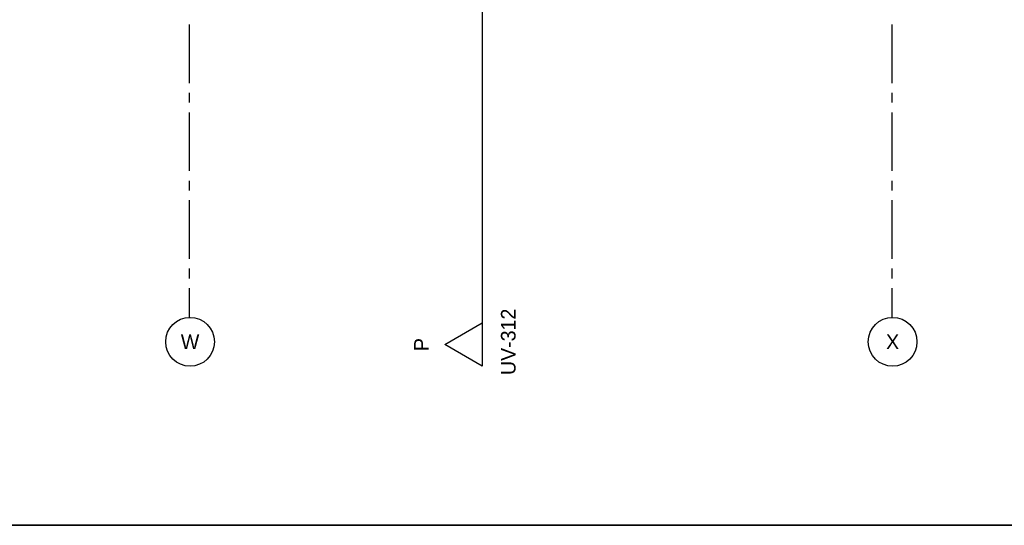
# Model space of a CAD drawing. Extents: x -66955 to 52345, y -20450 to 69550.
# Tile 57 of 94: x 26529 to 36620, y -10450 to -5270. Entities that reach past the tile are written whole.
import ezdxf
from ezdxf.enums import TextEntityAlignment as Align

# ---------------------------------------------------------------- set-up
doc = ezdxf.new("R2010")
doc.units = 0
doc.header["$MEASUREMENT"] = 0
doc.linetypes.add('DASHED', pattern=[0.75, 0.5, -0.25])
doc.layers.get('DEFPOINTS').update_dxf_attribs({"linetype": 'CONTINUOUS'})
for name, color, linetype in [('-E2-', 7, 'CONTINUOUS'), ('-E8-', 7, 'CONTINUOUS'), ('STRAMIEN--01-', 7, 'CONTINUOUS'), ('STRAMIEN--E3-', 7, 'CONTINUOUS'), ('STRAMIEN--E7-', 7, 'CONTINUOUS')]:
    doc.layers.add(name, color=color, linetype=linetype)
doc.styles.add('txt', font='TXT', dxfattribs={"height": 0.2})
doc.dimstyles.new('MSADIM', dxfattribs={"dimtxt": 175, "dimasz": 175, "dimexe": 87.5, "dimexo": -87.5, "dimgap": 0, "dimtad": 1, "dimdec": 0, "dimzin": 2, "dimtxsty": 'txt', "dimtsz": 175, "dimcen": 175, "dimazin": 3, "dimtfac": 1, "dimtdec": 0, "dimtofl": 0, "dimtmove": 0, "dimatfit": 3, "dimtvp": 87.5, "dimtolj": 1, "dimtzin": 2})

# ---------------------------------------------------------------- blocks, each defined once
blk = doc.blocks.new('*O0')
at = {"layer": '-E2-', "color": 7, "linetype": 'CONTINUOUS'}
for points in [[(-75800, -1000), (41000, -1000), (41000, -79500), (-75800, -79500), (-75800, -1000)], [(41000, -1000), (-75800, -1000), (-75800, -79500), (41000, -79500)]]:
    blk.add_lwpolyline(points, close=True, dxfattribs=at)
blk = doc.blocks.new('A0100S')
at = {"layer": '-E2-', "color": 7, "linetype": 'CONTINUOUS'}
blk.add_blockref('*O0', (-42000, 89500), dxfattribs=at)
blk = doc.blocks.new('*N128')
at = {"layer": '-E8-', "color": 7, "linetype": 'CONTINUOUS'}
for p, q in [((20982.5, 2244.5), (21157.5, 2419.5)), ((21070, 2244.5), (21070, 2419.5)), ((21070, 2332), (27550, 2332)), ((27637.5, 2419.5), (27462.5, 2244.5)), ((27550, 2419.5), (27550, 2244.5))]:
    blk.add_line(p, q, dxfattribs=at)
at = {"layer": 'DEFPOINTS', "color": 0, "linetype": 'BYBLOCK'}
for p in [(27550, 3624), (21070, 2332), (25817.28, 2419.5), (21070, -8526)]:
    blk.add_point(p, dxfattribs=at).dxf.unprotected_set("ltscale", 0)
at = {"layer": '-E8-', "color": 7, "linetype": 'CONTINUOUS', "insert": (24572, 2419.5), "char_height": 175, "width": 5048.34, "attachment_point": 4, "style": 'txt'}
blk.add_mtext('{\\A0;6480 (as v  -  hart balie)}', dxfattribs=at)
blk = doc.blocks.new('*O568')
at = {"layer": 'STRAMIEN--E3-', "color": 251, "linetype": 'DASHED'}
blk.add_line((192, 7985), (192, -7542.12), dxfattribs=at)
at = {"layer": 'STRAMIEN--E3-', "color": 251, "linetype": 'CONTINUOUS'}
blk.add_lwpolyline([(-192, -7763.56), (192, -7542.12), (192, -7985)], close=True, dxfattribs=at)
blk = doc.blocks.new('*O567')
at = {"layer": 'STRAMIEN--E3-', "color": 251, "linetype": 'CONTINUOUS'}
blk.add_blockref('*O568', (-13, 73.28), dxfattribs=at)
at = {"layer": 'STRAMIEN--E3-', "color": 7, "linetype": 'DASHED', "style": 'txt'}
for s, p in [(' UV-312', (445, -7690.28)), ('P', (-445, -7690.28))]:
    blk.add_text(s, height=150, rotation=90, dxfattribs=at).set_placement(p, align=Align.MIDDLE)

msp = doc.modelspace()

# ---------------------------------------------------------------- linework, layer by layer
at = {"layer": 'STRAMIEN--E7-', "color": 1, "linetype": 'CONTINUOUS'}
for p, q in [((28270, -5620), (28270, -5320)), ((35470, -5620), (35470, -5320)), ((28270, -5920), (28270, -5620)), ((35470, -5920), (35470, -5620)), ((28270, -6120), (28270, -6020)), ((35470, -6120), (35470, -6020)), ((28270, -6520), (28270, -6220)), ((35470, -6520), (35470, -6220)), ((28270, -6820), (28270, -6520)), ((35470, -6820), (35470, -6520)), ((28270, -7020), (28270, -6920)), ((35470, -7020), (35470, -6920)), ((28270, -7420), (28270, -7120)), ((35470, -7420), (35470, -7120)), ((28270, -7720), (28270, -7420)), ((35470, -7720), (35470, -7420)), ((28270, -7920), (28270, -7820)), ((35470, -7920), (35470, -7820)), ((28270, -8320), (28270, -8020)), ((35470, -8320), (35470, -8020))]:
    msp.add_line(p, q, dxfattribs=at)
for centre in [(28275, -8570), (35475, -8570)]:
    msp.add_circle(centre, 250.05, dxfattribs=at)

# ---------------------------------------------------------------- block references
at = {"layer": '-E2-', "color": 7, "linetype": 'CONTINUOUS'}
msp.add_blockref('A0100S', (52345, -20450), dxfattribs=at)
at = {"layer": 'STRAMIEN--E3-', "color": 7, "linetype": 'DASHED'}
msp.add_blockref('*O567', (31091, -908.33), dxfattribs=at)

# ---------------------------------------------------------------- texts
at = {"layer": 'STRAMIEN--01-', "color": 7, "linetype": 'CONTINUOUS', "style": 'txt'}
for s, p in [('W', (28275, -8570)), ('X', (35475, -8570))]:
    msp.add_text(s, height=150, dxfattribs=at).set_placement(p, align=Align.MIDDLE)

# ---------------------------------------------------------------- dimensions: what is measured, and where the dimension line sits
at = {"layer": '-E8-', "color": 7, "linetype": 'CONTINUOUS'}
dim = msp.add_linear_dim(base=(21070, 2332), p1=(27550, 3624), p2=(21070, -8526), dimstyle='MSADIM', dxfattribs=at)
dim.commit()
dim.dimension.update_dxf_attribs({"geometry": '*N128', "text_midpoint": (25817.28, 2419.5), "dimtype": 160})

doc.saveas('drawing.dxf')
